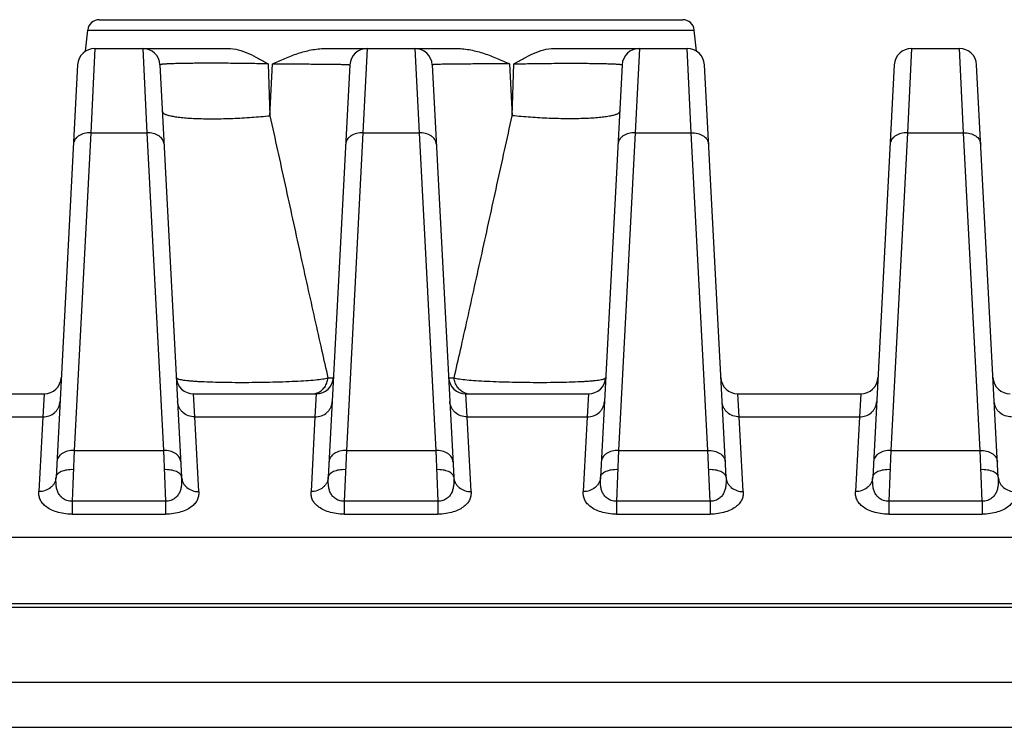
# Model space of a CAD drawing. Header units: millimetres. Extents: x 103 to 457, y -27 to 282.
# Tile 4 of 41: x 133 to 151, y 37 to 50. Entities that reach past the tile are written whole.
import ezdxf

# ---------------------------------------------------------------- set-up
doc = ezdxf.new("R2010")
doc.units = ezdxf.units.MM
doc.header["$LTSCALE"] = 23.1
doc.layers.add('00_COMPONENTS', color=7, linetype='CONTINUOUS')

msp = doc.modelspace()

# ---------------------------------------------------------------- linework, layer by layer
at = {"layer": '00_COMPONENTS'}
for p, q in [((134.817, 49.66), (144.957, 49.66)), ((134.58, 49.112), (134.619, 49.48)), ((134.619, 49.48), (145.156, 49.48)), ((145.195, 49.112), (145.156, 49.48)), ((134.742, 49.16), (134.67, 47.695)), ((134.742, 49.16), (137.053, 49.16)), ((135.573, 49.16), (135.645, 47.695)), ((138.741, 49.16), (141.034, 49.16)), ((139.472, 49.16), (139.4, 47.695)), ((140.303, 49.16), (140.375, 47.695)), ((142.722, 49.16), (145.033, 49.16)), ((144.202, 49.16), (144.13, 47.695)), ((145.105, 47.695), (145.033, 49.16)), ((148.932, 49.16), (148.86, 47.695)), ((148.932, 49.16), (149.763, 49.16)), ((149.835, 47.695), (149.763, 49.16)), ((134.442, 48.875), (134.067, 41.715)), ((135.872, 48.875), (136.248, 41.715)), ((137.753, 48.891), (137.784, 47.992)), ((137.784, 47.992), (137.828, 48.891)), ((139.172, 48.875), (138.797, 41.715)), ((140.602, 48.875), (140.978, 41.715)), ((141.947, 48.891), (141.991, 47.992)), ((141.991, 47.992), (142.021, 48.891)), ((143.902, 48.875), (143.527, 41.715)), ((145.708, 41.715), (145.332, 48.875)), ((148.632, 48.875), (148.257, 41.715)), ((150.438, 41.715), (150.062, 48.875)), ((134.67, 47.695), (134.381, 42.18)), ((134.67, 47.695), (135.645, 47.695)), ((135.645, 47.695), (135.934, 42.18)), ((139.4, 47.695), (139.111, 42.18)), ((139.4, 47.695), (140.375, 47.695)), ((140.375, 47.695), (140.664, 42.18)), ((144.13, 47.695), (143.841, 42.18)), ((144.13, 47.695), (145.105, 47.695)), ((145.394, 42.18), (145.105, 47.695)), ((148.86, 47.695), (148.571, 42.18)), ((148.86, 47.695), (149.835, 47.695)), ((150.124, 42.18), (149.835, 47.695)), ((131.726, 43.16), (133.858, 43.16)), ((133.858, 43.16), (133.836, 42.76)), ((136.478, 42.76), (136.456, 43.16)), ((136.456, 43.16), (138.588, 43.16)), ((138.588, 43.16), (138.566, 42.76)), ((141.208, 42.76), (141.186, 43.16)), ((141.186, 43.16), (143.318, 43.16)), ((143.318, 43.16), (143.296, 42.76)), ((145.938, 42.76), (145.916, 43.16)), ((145.916, 43.16), (148.048, 43.16)), ((148.048, 43.16), (148.026, 42.76)), ((131.748, 42.76), (133.836, 42.76)), ((133.836, 42.76), (133.768, 41.464)), ((136.547, 41.464), (136.478, 42.76)), ((136.478, 42.76), (138.566, 42.76)), ((138.566, 42.76), (138.498, 41.464)), ((141.277, 41.464), (141.208, 42.76)), ((141.208, 42.76), (143.296, 42.76)), ((143.296, 42.76), (143.228, 41.464)), ((146.007, 41.464), (145.938, 42.76)), ((145.938, 42.76), (148.026, 42.76)), ((148.026, 42.76), (147.958, 41.464)), ((134.381, 42.18), (134.344, 41.297)), ((134.381, 42.18), (135.934, 42.18)), ((135.934, 42.18), (135.971, 41.297)), ((139.111, 42.18), (139.074, 41.297)), ((139.111, 42.18), (140.664, 42.18)), ((140.664, 42.18), (140.701, 41.297)), ((143.841, 42.18), (143.804, 41.297)), ((143.841, 42.18), (145.394, 42.18)), ((145.431, 41.297), (145.394, 42.18)), ((148.571, 42.18), (148.534, 41.297)), ((148.571, 42.18), (150.124, 42.18)), ((150.161, 41.297), (150.124, 42.18)), ((134.344, 41.297), (134.344, 41.071)), ((135.971, 41.297), (134.344, 41.297)), ((135.971, 41.297), (135.971, 41.071)), ((139.074, 41.297), (139.074, 41.071)), ((140.701, 41.297), (139.074, 41.297)), ((140.701, 41.297), (140.701, 41.071)), ((143.804, 41.297), (143.804, 41.071)), ((145.431, 41.297), (143.804, 41.297)), ((145.431, 41.297), (145.431, 41.071)), ((148.534, 41.297), (148.534, 41.071)), ((150.161, 41.297), (148.534, 41.297)), ((150.161, 41.297), (150.161, 41.071)), ((134.344, 41.071), (135.971, 41.071)), ((139.074, 41.071), (140.701, 41.071)), ((143.804, 41.071), (145.431, 41.071)), ((148.534, 41.071), (150.161, 41.071)), ((126.734, 40.672), (176.69, 40.672)), ((176.689, 39.513), (126.782, 39.512)), ((176.643, 39.448), (126.782, 39.448)), ((125.884, 38.154), (177.54, 38.154)), ((129.712, 37.37), (173.712, 37.37))]:
    msp.add_line(p, q, dxfattribs=at)
for centre, radius, start, end in [((134.817, 49.46), 0.2, 90, 174), ((144.957, 49.46), 0.2, 6, 90), ((134.742, 48.86), 0.3, 90, 177), ((135.573, 48.86), 0.3, 3, 90), ((139.472, 48.86), 0.3, 90, 177), ((140.303, 48.86), 0.3, 3, 90), ((144.202, 48.86), 0.3, 90, 177), ((145.033, 48.86), 0.3, 3, 90), ((148.932, 48.86), 0.3, 90, 177), ((149.763, 48.86), 0.3, 3, 90), ((133.858, 43.46), 0.3, 270, 357), ((136.456, 43.46), 0.3, 183, 270), ((138.588, 43.46), 0.3, 270, 357), ((141.186, 43.46), 0.3, 183, 270), ((143.318, 43.46), 0.3, 270, 357), ((145.916, 43.46), 0.3, 183, 270), ((148.048, 43.46), 0.3, 270, 357), ((150.646, 43.46), 0.3, 183, 270), ((138.505, 43.436), 0.276, 270.0316, 283.525), ((138.504, 43.438), 0.278, 283.5537, 291.6154), ((141.271, 43.438), 0.278, 248.3846, 256.4464), ((141.27, 43.436), 0.276, 256.475, 269.9684)]:
    msp.add_arc(centre, radius, start, end, dxfattribs=at)
for points, knots in [([(137.053, 49.16), (137.114, 49.16), (137.237, 49.14), (137.414, 49.075), (137.585, 48.988), (137.697, 48.924), (137.753, 48.891)], [0, 0, 0, 0, 0.241173, 0.488514, 0.741847, 1, 1, 1, 1]), ([(137.828, 48.891), (137.899, 48.924), (138.044, 48.99), (138.267, 49.076), (138.499, 49.14), (138.66, 49.16), (138.741, 49.16)], [0, 0, 0, 0, 0.247359, 0.496809, 0.747826, 1, 1, 1, 1]), ([(141.034, 49.16), (141.115, 49.16), (141.275, 49.14), (141.507, 49.076), (141.731, 48.99), (141.875, 48.924), (141.947, 48.891)], [0, 0, 0, 0, 0.25218, 0.5032, 0.752646, 1, 1, 1, 1]), ([(142.021, 48.891), (142.078, 48.924), (142.19, 48.988), (142.361, 49.075), (142.537, 49.14), (142.661, 49.16), (142.722, 49.16)], [0, 0, 0, 0, 0.258153, 0.511487, 0.758828, 1, 1, 1, 1]), ([(137.753, 48.891), (137.647, 48.894), (137.429, 48.898), (137.156, 48.901), (136.936, 48.903), (136.776, 48.903), (136.623, 48.903), (136.479, 48.902), (136.346, 48.901), (136.227, 48.899), (136.123, 48.896), (136.047, 48.894), (135.995, 48.891), (135.963, 48.889), (135.936, 48.887), (135.914, 48.885), (135.896, 48.883), (135.885, 48.881), (135.878, 48.879), (135.875, 48.878), (135.872, 48.876), (135.872, 48.875)], [0, 0, 0, 0, 0.169777, 0.346824, 0.434657, 0.520179, 0.602036, 0.678937, 0.749679, 0.813175, 0.868471, 0.914761, 0.934322, 0.951402, 0.965947, 0.977915, 0.987275, 0.994017, 0.996414, 0.998177, 1, 1, 1, 1]), ([(137.828, 48.891), (137.923, 48.891), (138.107, 48.891), (138.33, 48.891), (138.495, 48.89), (138.607, 48.89), (138.71, 48.889), (138.804, 48.888), (138.888, 48.887), (138.961, 48.886), (139.024, 48.884), (139.07, 48.883), (139.1, 48.882), (139.119, 48.881), (139.135, 48.88), (139.148, 48.879), (139.158, 48.878), (139.166, 48.877), (139.17, 48.877), (139.172, 48.876), (139.172, 48.875), (139.172, 48.875)], [0, 0, 0, 0, 0.213563, 0.408823, 0.498247, 0.581546, 0.658272, 0.728018, 0.790415, 0.845137, 0.891901, 0.930471, 0.946621, 0.960656, 0.972558, 0.982315, 0.989919, 0.995368, 0.998675, 0.999552, 1, 1, 1, 1]), ([(141.947, 48.891), (141.851, 48.891), (141.668, 48.891), (141.444, 48.891), (141.279, 48.89), (141.167, 48.89), (141.064, 48.889), (140.971, 48.888), (140.887, 48.887), (140.813, 48.886), (140.751, 48.884), (140.705, 48.883), (140.674, 48.882), (140.656, 48.881), (140.64, 48.88), (140.626, 48.879), (140.616, 48.878), (140.609, 48.877), (140.605, 48.877), (140.603, 48.876), (140.602, 48.875), (140.602, 48.875)], [0, 0, 0, 0, 0.213563, 0.408823, 0.498247, 0.581545, 0.658272, 0.728018, 0.790415, 0.845137, 0.891901, 0.930471, 0.946621, 0.960656, 0.972558, 0.982315, 0.989919, 0.995368, 0.998675, 0.999552, 1, 1, 1, 1]), ([(142.021, 48.891), (142.128, 48.894), (142.346, 48.898), (142.618, 48.901), (142.838, 48.903), (142.999, 48.903), (143.152, 48.903), (143.296, 48.902), (143.429, 48.901), (143.548, 48.899), (143.651, 48.896), (143.727, 48.894), (143.779, 48.891), (143.811, 48.889), (143.839, 48.887), (143.861, 48.885), (143.879, 48.883), (143.89, 48.881), (143.897, 48.879), (143.9, 48.878), (143.903, 48.876), (143.902, 48.875)], [0, 0, 0, 0, 0.169777, 0.346824, 0.434657, 0.520179, 0.602036, 0.678937, 0.749679, 0.813175, 0.868471, 0.914762, 0.934322, 0.951402, 0.965947, 0.977915, 0.987275, 0.994017, 0.996414, 0.998177, 1, 1, 1, 1]), ([(135.915, 48.063), (135.915, 48.059), (135.918, 48.051), (135.926, 48.04), (135.94, 48.029), (135.959, 48.02), (135.982, 48.01), (136.01, 48.001), (136.042, 47.993), (136.094, 47.982), (136.171, 47.97), (136.274, 47.958), (136.392, 47.949), (136.524, 47.942), (136.666, 47.939), (136.872, 47.938), (137.14, 47.944), (137.463, 47.962), (137.678, 47.981), (137.784, 47.992)], [0, 0, 0, 0, 0.006012, 0.01309, 0.021908, 0.032806, 0.045937, 0.061365, 0.0791, 0.099119, 0.145814, 0.20092, 0.263704, 0.333292, 0.408686, 0.488793, 0.658402, 0.832201, 1, 1, 1, 1]), ([(137.784, 47.992), (137.871, 47.591), (138.045, 46.796), (138.262, 45.808), (138.433, 45.032), (138.558, 44.471), (138.676, 43.941), (138.754, 43.599), (138.791, 43.437)], [0, 0, 0, 0, 0.263892, 0.523426, 0.650476, 0.774444, 0.893047, 1, 1, 1, 1]), ([(140.984, 43.437), (141.021, 43.599), (141.098, 43.941), (141.217, 44.471), (141.341, 45.032), (141.513, 45.808), (141.73, 46.796), (141.904, 47.591), (141.991, 47.992)], [0, 0, 0, 0, 0.106954, 0.225557, 0.349525, 0.476574, 0.736109, 1, 1, 1, 1]), ([(143.86, 48.063), (143.86, 48.059), (143.857, 48.051), (143.848, 48.04), (143.835, 48.029), (143.816, 48.02), (143.793, 48.01), (143.765, 48.001), (143.732, 47.993), (143.68, 47.982), (143.604, 47.97), (143.501, 47.958), (143.382, 47.949), (143.251, 47.942), (143.109, 47.939), (142.903, 47.938), (142.635, 47.944), (142.312, 47.962), (142.097, 47.981), (141.991, 47.992)], [0, 0, 0, 0, 0.006012, 0.01309, 0.021908, 0.032806, 0.045937, 0.061365, 0.0791, 0.099119, 0.145814, 0.20092, 0.263704, 0.333292, 0.408686, 0.488793, 0.658402, 0.832201, 1, 1, 1, 1]), ([(134.67, 47.695), (134.632, 47.696), (134.559, 47.688), (134.476, 47.654), (134.424, 47.613), (134.395, 47.578), (134.376, 47.54), (134.371, 47.512), (134.37, 47.499)], [0, 0, 0, 0, 0.287326, 0.553273, 0.674987, 0.788795, 0.896201, 1, 1, 1, 1]), ([(135.944, 47.499), (135.944, 47.512), (135.938, 47.54), (135.919, 47.578), (135.891, 47.613), (135.839, 47.654), (135.755, 47.688), (135.682, 47.696), (135.645, 47.695)], [0, 0, 0, 0, 0.103799, 0.211205, 0.325013, 0.446727, 0.712674, 1, 1, 1, 1]), ([(139.4, 47.695), (139.362, 47.696), (139.289, 47.688), (139.206, 47.654), (139.154, 47.613), (139.125, 47.578), (139.106, 47.54), (139.101, 47.512), (139.1, 47.499)], [0, 0, 0, 0, 0.287326, 0.553273, 0.674987, 0.788795, 0.896201, 1, 1, 1, 1]), ([(140.674, 47.499), (140.674, 47.512), (140.668, 47.54), (140.649, 47.578), (140.621, 47.613), (140.569, 47.654), (140.485, 47.688), (140.412, 47.696), (140.375, 47.695)], [0, 0, 0, 0, 0.103799, 0.211205, 0.325013, 0.446727, 0.712674, 1, 1, 1, 1]), ([(144.13, 47.695), (144.092, 47.696), (144.019, 47.688), (143.936, 47.654), (143.884, 47.613), (143.855, 47.578), (143.836, 47.54), (143.831, 47.512), (143.83, 47.499)], [0, 0, 0, 0, 0.287326, 0.553273, 0.674987, 0.788795, 0.896201, 1, 1, 1, 1]), ([(145.105, 47.695), (145.142, 47.696), (145.215, 47.688), (145.299, 47.654), (145.351, 47.613), (145.379, 47.578), (145.398, 47.54), (145.404, 47.512), (145.404, 47.499)], [0, 0, 0, 0, 0.287326, 0.553273, 0.674987, 0.788795, 0.896201, 1, 1, 1, 1]), ([(148.86, 47.695), (148.822, 47.696), (148.749, 47.688), (148.666, 47.654), (148.614, 47.613), (148.585, 47.578), (148.566, 47.54), (148.561, 47.512), (148.56, 47.499)], [0, 0, 0, 0, 0.287326, 0.553273, 0.674987, 0.788795, 0.896201, 1, 1, 1, 1]), ([(149.835, 47.695), (149.872, 47.696), (149.945, 47.688), (150.029, 47.654), (150.081, 47.613), (150.109, 47.578), (150.128, 47.54), (150.134, 47.512), (150.134, 47.499)], [0, 0, 0, 0, 0.287326, 0.553273, 0.674987, 0.788795, 0.896201, 1, 1, 1, 1]), ([(136.157, 43.444), (136.157, 43.442), (136.158, 43.438), (136.163, 43.433), (136.169, 43.429), (136.178, 43.424), (136.19, 43.42), (136.21, 43.414), (136.241, 43.407), (136.285, 43.4), (136.34, 43.393), (136.403, 43.387), (136.475, 43.382), (136.556, 43.377), (136.678, 43.371), (136.847, 43.366), (137.065, 43.362), (137.297, 43.36), (137.537, 43.362), (137.775, 43.366), (138.003, 43.372), (138.215, 43.38), (138.403, 43.391), (138.562, 43.403), (138.675, 43.416), (138.747, 43.427), (138.777, 43.433), (138.791, 43.437)], [0, 0, 0, 0, 0.002005, 0.004376, 0.007375, 0.011132, 0.015715, 0.021159, 0.034689, 0.051776, 0.072386, 0.096434, 0.123791, 0.154291, 0.187727, 0.262408, 0.345515, 0.434287, 0.525666, 0.616485, 0.703653, 0.78433, 0.856051, 0.916812, 0.965109, 0.984267, 1, 1, 1, 1]), ([(138.606, 43.179), (138.632, 43.189), (138.68, 43.217), (138.738, 43.278), (138.777, 43.353), (138.789, 43.408), (138.791, 43.437)], [0, 0, 0, 0, 0.24577, 0.494537, 0.746263, 1, 1, 1, 1]), ([(138.791, 43.437), (138.798, 43.437), (138.812, 43.437), (138.832, 43.438), (138.849, 43.439), (138.862, 43.44), (138.873, 43.441), (138.881, 43.442), (138.885, 43.443), (138.887, 43.443), (138.888, 43.444), (138.888, 43.444)], [0, 0, 0, 0, 0.231302, 0.432533, 0.603387, 0.743675, 0.853265, 0.932113, 0.980364, 0.993355, 1, 1, 1, 1]), ([(140.887, 43.444), (140.887, 43.444), (140.887, 43.443), (140.889, 43.443), (140.894, 43.442), (140.902, 43.441), (140.912, 43.44), (140.926, 43.439), (140.943, 43.438), (140.962, 43.437), (140.976, 43.437), (140.984, 43.437)], [0, 0, 0, 0, 0.006645, 0.019636, 0.067886, 0.146731, 0.25632, 0.396607, 0.567463, 0.768697, 1, 1, 1, 1]), ([(140.984, 43.437), (140.997, 43.433), (141.028, 43.427), (141.1, 43.416), (141.213, 43.403), (141.372, 43.391), (141.56, 43.38), (141.772, 43.372), (142, 43.366), (142.238, 43.362), (142.477, 43.36), (142.71, 43.362), (142.928, 43.366), (143.097, 43.371), (143.219, 43.377), (143.3, 43.382), (143.372, 43.387), (143.435, 43.393), (143.489, 43.4), (143.534, 43.407), (143.565, 43.414), (143.585, 43.42), (143.597, 43.424), (143.606, 43.429), (143.612, 43.433), (143.616, 43.438), (143.618, 43.442), (143.618, 43.444)], [0, 0, 0, 0, 0.015733, 0.034889, 0.083186, 0.143946, 0.215666, 0.296342, 0.38351, 0.474329, 0.565708, 0.65448, 0.737588, 0.812271, 0.845707, 0.876206, 0.903564, 0.927613, 0.948223, 0.965309, 0.97884, 0.984285, 0.988868, 0.992625, 0.995623, 0.997995, 1, 1, 1, 1]), ([(141.168, 43.179), (141.143, 43.189), (141.095, 43.217), (141.037, 43.278), (140.998, 43.353), (140.986, 43.408), (140.984, 43.437)], [0, 0, 0, 0, 0.24577, 0.494538, 0.746263, 1, 1, 1, 1]), ([(133.836, 42.76), (133.874, 42.76), (133.95, 42.773), (134.032, 42.822), (134.082, 42.877), (134.111, 42.924), (134.13, 42.976), (134.135, 43.012), (134.136, 43.03)], [0, 0, 0, 0, 0.255134, 0.506805, 0.63145, 0.755005, 0.877725, 1, 1, 1, 1]), ([(136.478, 42.76), (136.44, 42.76), (136.365, 42.773), (136.283, 42.822), (136.233, 42.877), (136.204, 42.924), (136.185, 42.976), (136.18, 43.012), (136.179, 43.03)], [0, 0, 0, 0, 0.255134, 0.506805, 0.63145, 0.755005, 0.877725, 1, 1, 1, 1]), ([(138.566, 42.76), (138.604, 42.76), (138.68, 42.773), (138.762, 42.822), (138.812, 42.877), (138.841, 42.924), (138.86, 42.976), (138.865, 43.012), (138.866, 43.03)], [0, 0, 0, 0, 0.255134, 0.506805, 0.63145, 0.755005, 0.877725, 1, 1, 1, 1]), ([(141.208, 42.76), (141.17, 42.76), (141.095, 42.773), (141.013, 42.822), (140.963, 42.877), (140.934, 42.924), (140.915, 42.976), (140.91, 43.012), (140.909, 43.03)], [0, 0, 0, 0, 0.255134, 0.506805, 0.63145, 0.755005, 0.877725, 1, 1, 1, 1]), ([(143.296, 42.76), (143.334, 42.76), (143.41, 42.773), (143.492, 42.822), (143.542, 42.877), (143.571, 42.924), (143.59, 42.976), (143.595, 43.012), (143.596, 43.03)], [0, 0, 0, 0, 0.255134, 0.506805, 0.63145, 0.755005, 0.877725, 1, 1, 1, 1]), ([(145.938, 42.76), (145.9, 42.76), (145.825, 42.773), (145.743, 42.822), (145.693, 42.877), (145.664, 42.924), (145.645, 42.976), (145.64, 43.012), (145.639, 43.03)], [0, 0, 0, 0, 0.255134, 0.506805, 0.63145, 0.755005, 0.877725, 1, 1, 1, 1]), ([(148.026, 42.76), (148.064, 42.76), (148.14, 42.773), (148.222, 42.822), (148.272, 42.877), (148.301, 42.924), (148.32, 42.976), (148.325, 43.012), (148.326, 43.03)], [0, 0, 0, 0, 0.255134, 0.506805, 0.63145, 0.755005, 0.877725, 1, 1, 1, 1]), ([(150.668, 42.76), (150.63, 42.76), (150.555, 42.773), (150.473, 42.822), (150.423, 42.877), (150.394, 42.924), (150.375, 42.976), (150.37, 43.012), (150.369, 43.03)], [0, 0, 0, 0, 0.255134, 0.506805, 0.63145, 0.755005, 0.877725, 1, 1, 1, 1]), ([(134.381, 42.18), (134.343, 42.181), (134.27, 42.173), (134.187, 42.139), (134.135, 42.098), (134.106, 42.063), (134.087, 42.024), (134.082, 41.997), (134.081, 41.983)], [0, 0, 0, 0, 0.287326, 0.553273, 0.674987, 0.788795, 0.896201, 1, 1, 1, 1]), ([(136.233, 41.983), (136.233, 41.997), (136.227, 42.024), (136.209, 42.063), (136.18, 42.098), (136.128, 42.139), (136.044, 42.173), (135.971, 42.181), (135.934, 42.18)], [0, 0, 0, 0, 0.103799, 0.211205, 0.325013, 0.446727, 0.712674, 1, 1, 1, 1]), ([(139.111, 42.18), (139.073, 42.181), (139, 42.173), (138.917, 42.139), (138.865, 42.098), (138.836, 42.063), (138.817, 42.024), (138.812, 41.997), (138.811, 41.983)], [0, 0, 0, 0, 0.287326, 0.553273, 0.674987, 0.788795, 0.896201, 1, 1, 1, 1]), ([(140.963, 41.983), (140.963, 41.997), (140.957, 42.024), (140.939, 42.063), (140.91, 42.098), (140.858, 42.139), (140.774, 42.173), (140.701, 42.181), (140.664, 42.18)], [0, 0, 0, 0, 0.103799, 0.211205, 0.325013, 0.446727, 0.712674, 1, 1, 1, 1]), ([(143.841, 42.18), (143.803, 42.181), (143.73, 42.173), (143.647, 42.139), (143.595, 42.098), (143.566, 42.063), (143.547, 42.024), (143.542, 41.997), (143.541, 41.983)], [0, 0, 0, 0, 0.287326, 0.553273, 0.674987, 0.788795, 0.896201, 1, 1, 1, 1]), ([(145.394, 42.18), (145.431, 42.181), (145.504, 42.173), (145.588, 42.139), (145.64, 42.098), (145.669, 42.063), (145.687, 42.024), (145.693, 41.997), (145.693, 41.983)], [0, 0, 0, 0, 0.287326, 0.553273, 0.674987, 0.788795, 0.896201, 1, 1, 1, 1]), ([(148.571, 42.18), (148.533, 42.181), (148.46, 42.173), (148.377, 42.139), (148.325, 42.098), (148.296, 42.063), (148.277, 42.024), (148.272, 41.997), (148.271, 41.983)], [0, 0, 0, 0, 0.287326, 0.553273, 0.674987, 0.788795, 0.896201, 1, 1, 1, 1]), ([(150.124, 42.18), (150.161, 42.181), (150.234, 42.173), (150.318, 42.139), (150.37, 42.098), (150.399, 42.063), (150.417, 42.024), (150.423, 41.997), (150.423, 41.983)], [0, 0, 0, 0, 0.287326, 0.553273, 0.674987, 0.788795, 0.896201, 1, 1, 1, 1]), ([(134.367, 41.844), (134.329, 41.846), (134.274, 41.843), (134.204, 41.828), (134.159, 41.813), (134.121, 41.794), (134.092, 41.77), (134.073, 41.744), (134.068, 41.724), (134.067, 41.715)], [0, 0, 0, 0, 0.321465, 0.470258, 0.605952, 0.726085, 0.829921, 0.91937, 1, 1, 1, 1]), ([(136.248, 41.715), (136.247, 41.724), (136.242, 41.744), (136.222, 41.77), (136.194, 41.794), (136.156, 41.813), (136.111, 41.828), (136.041, 41.843), (135.986, 41.846), (135.948, 41.844)], [0, 0, 0, 0, 0.080629, 0.170079, 0.273914, 0.394047, 0.529742, 0.678535, 1, 1, 1, 1]), ([(139.097, 41.844), (139.059, 41.846), (139.004, 41.843), (138.934, 41.828), (138.889, 41.813), (138.851, 41.794), (138.822, 41.77), (138.803, 41.744), (138.798, 41.724), (138.797, 41.715)], [0, 0, 0, 0, 0.321465, 0.470258, 0.605952, 0.726085, 0.829921, 0.91937, 1, 1, 1, 1]), ([(140.978, 41.715), (140.977, 41.724), (140.972, 41.744), (140.952, 41.77), (140.924, 41.794), (140.886, 41.813), (140.841, 41.828), (140.771, 41.843), (140.716, 41.846), (140.678, 41.844)], [0, 0, 0, 0, 0.080629, 0.170079, 0.273914, 0.394047, 0.529742, 0.678535, 1, 1, 1, 1]), ([(143.827, 41.844), (143.789, 41.846), (143.734, 41.843), (143.664, 41.828), (143.619, 41.813), (143.581, 41.794), (143.552, 41.77), (143.533, 41.744), (143.528, 41.724), (143.527, 41.715)], [0, 0, 0, 0, 0.321465, 0.470258, 0.605952, 0.726085, 0.829921, 0.91937, 1, 1, 1, 1]), ([(145.708, 41.715), (145.707, 41.724), (145.702, 41.744), (145.682, 41.77), (145.654, 41.794), (145.616, 41.813), (145.571, 41.828), (145.501, 41.843), (145.446, 41.846), (145.408, 41.844)], [0, 0, 0, 0, 0.08063, 0.170079, 0.273915, 0.394048, 0.529743, 0.678535, 1, 1, 1, 1]), ([(148.557, 41.844), (148.519, 41.846), (148.464, 41.843), (148.394, 41.828), (148.349, 41.813), (148.311, 41.794), (148.282, 41.77), (148.263, 41.744), (148.258, 41.724), (148.257, 41.715)], [0, 0, 0, 0, 0.321465, 0.470258, 0.605952, 0.726085, 0.829921, 0.91937, 1, 1, 1, 1]), ([(150.438, 41.715), (150.437, 41.724), (150.432, 41.744), (150.412, 41.77), (150.384, 41.794), (150.346, 41.813), (150.301, 41.828), (150.231, 41.843), (150.176, 41.846), (150.138, 41.844)], [0, 0, 0, 0, 0.08063, 0.170079, 0.273915, 0.394048, 0.529743, 0.678535, 1, 1, 1, 1]), ([(134.067, 41.715), (134.066, 41.698), (134.061, 41.664), (134.042, 41.616), (134.013, 41.572), (133.962, 41.52), (133.88, 41.475), (133.805, 41.463), (133.768, 41.464)], [0, 0, 0, 0, 0.118128, 0.23735, 0.358588, 0.48243, 0.737235, 1, 1, 1, 1]), ([(134.344, 41.297), (134.314, 41.296), (134.255, 41.303), (134.181, 41.342), (134.128, 41.396), (134.095, 41.458), (134.076, 41.522), (134.064, 41.608), (134.065, 41.672), (134.067, 41.715)], [0, 0, 0, 0, 0.157675, 0.301083, 0.429545, 0.549117, 0.664513, 0.777913, 1, 1, 1, 1]), ([(136.248, 41.715), (136.25, 41.672), (136.25, 41.608), (136.238, 41.522), (136.219, 41.458), (136.186, 41.396), (136.134, 41.342), (136.059, 41.303), (136.001, 41.296), (135.971, 41.297)], [0, 0, 0, 0, 0.222088, 0.335487, 0.450883, 0.570455, 0.698918, 0.842326, 1, 1, 1, 1]), ([(136.248, 41.715), (136.248, 41.698), (136.254, 41.664), (136.273, 41.616), (136.302, 41.572), (136.352, 41.52), (136.435, 41.475), (136.509, 41.463), (136.547, 41.464)], [0, 0, 0, 0, 0.118129, 0.237351, 0.358589, 0.482431, 0.737235, 1, 1, 1, 1]), ([(138.797, 41.715), (138.796, 41.698), (138.791, 41.664), (138.772, 41.616), (138.743, 41.572), (138.692, 41.52), (138.61, 41.475), (138.535, 41.463), (138.498, 41.464)], [0, 0, 0, 0, 0.118128, 0.23735, 0.358588, 0.48243, 0.737235, 1, 1, 1, 1]), ([(139.074, 41.297), (139.044, 41.296), (138.985, 41.303), (138.911, 41.342), (138.858, 41.396), (138.825, 41.458), (138.806, 41.522), (138.794, 41.608), (138.795, 41.672), (138.797, 41.715)], [0, 0, 0, 0, 0.157675, 0.301083, 0.429545, 0.549117, 0.664513, 0.777913, 1, 1, 1, 1]), ([(140.978, 41.715), (140.98, 41.672), (140.98, 41.608), (140.968, 41.522), (140.949, 41.458), (140.916, 41.396), (140.864, 41.342), (140.789, 41.303), (140.731, 41.296), (140.701, 41.297)], [0, 0, 0, 0, 0.222088, 0.335487, 0.450883, 0.570455, 0.698918, 0.842326, 1, 1, 1, 1]), ([(140.978, 41.715), (140.978, 41.698), (140.984, 41.664), (141.003, 41.616), (141.032, 41.572), (141.082, 41.52), (141.165, 41.475), (141.239, 41.463), (141.277, 41.464)], [0, 0, 0, 0, 0.118129, 0.237351, 0.358589, 0.482431, 0.737235, 1, 1, 1, 1]), ([(143.527, 41.715), (143.526, 41.698), (143.521, 41.664), (143.502, 41.616), (143.473, 41.572), (143.422, 41.52), (143.34, 41.475), (143.265, 41.463), (143.228, 41.464)], [0, 0, 0, 0, 0.118128, 0.23735, 0.358588, 0.48243, 0.737235, 1, 1, 1, 1]), ([(143.804, 41.297), (143.774, 41.296), (143.715, 41.303), (143.641, 41.342), (143.588, 41.396), (143.555, 41.458), (143.536, 41.522), (143.524, 41.608), (143.525, 41.672), (143.527, 41.715)], [0, 0, 0, 0, 0.157675, 0.301083, 0.429545, 0.549117, 0.664513, 0.777913, 1, 1, 1, 1]), ([(145.708, 41.715), (145.71, 41.672), (145.71, 41.608), (145.698, 41.522), (145.679, 41.458), (145.646, 41.396), (145.594, 41.342), (145.519, 41.303), (145.461, 41.296), (145.431, 41.297)], [0, 0, 0, 0, 0.222088, 0.335487, 0.450882, 0.570456, 0.698917, 0.842326, 1, 1, 1, 1]), ([(145.708, 41.715), (145.708, 41.698), (145.714, 41.664), (145.733, 41.616), (145.762, 41.572), (145.812, 41.52), (145.895, 41.475), (145.969, 41.463), (146.007, 41.464)], [0, 0, 0, 0, 0.118129, 0.237351, 0.358589, 0.482431, 0.737235, 1, 1, 1, 1]), ([(148.257, 41.715), (148.256, 41.698), (148.251, 41.664), (148.232, 41.616), (148.203, 41.572), (148.152, 41.52), (148.07, 41.475), (147.995, 41.463), (147.958, 41.464)], [0, 0, 0, 0, 0.118128, 0.23735, 0.358588, 0.48243, 0.737235, 1, 1, 1, 1]), ([(148.534, 41.297), (148.504, 41.296), (148.445, 41.303), (148.371, 41.342), (148.318, 41.396), (148.285, 41.458), (148.266, 41.522), (148.254, 41.608), (148.255, 41.672), (148.257, 41.715)], [0, 0, 0, 0, 0.157675, 0.301083, 0.429545, 0.549117, 0.664513, 0.777913, 1, 1, 1, 1]), ([(150.438, 41.715), (150.44, 41.672), (150.44, 41.608), (150.428, 41.522), (150.409, 41.458), (150.376, 41.396), (150.324, 41.342), (150.249, 41.303), (150.191, 41.296), (150.161, 41.297)], [0, 0, 0, 0, 0.222088, 0.335488, 0.450882, 0.570456, 0.698917, 0.842326, 1, 1, 1, 1]), ([(150.438, 41.715), (150.438, 41.698), (150.444, 41.664), (150.463, 41.616), (150.492, 41.572), (150.542, 41.52), (150.625, 41.475), (150.699, 41.463), (150.737, 41.464)], [0, 0, 0, 0, 0.118129, 0.237351, 0.358589, 0.482431, 0.737235, 1, 1, 1, 1]), ([(134.344, 41.071), (134.297, 41.071), (134.207, 41.077), (134.08, 41.105), (133.972, 41.148), (133.886, 41.202), (133.824, 41.264), (133.786, 41.33), (133.768, 41.398), (133.766, 41.442), (133.768, 41.464)], [0, 0, 0, 0, 0.178887, 0.347091, 0.496924, 0.625568, 0.734882, 0.829886, 0.916611, 1, 1, 1, 1]), ([(136.547, 41.464), (136.548, 41.442), (136.547, 41.398), (136.529, 41.33), (136.491, 41.264), (136.429, 41.202), (136.343, 41.148), (136.234, 41.105), (136.108, 41.077), (136.017, 41.071), (135.971, 41.071)], [0, 0, 0, 0, 0.083389, 0.170114, 0.265118, 0.374432, 0.503076, 0.652909, 0.821113, 1, 1, 1, 1]), ([(139.074, 41.071), (139.027, 41.071), (138.937, 41.077), (138.81, 41.105), (138.702, 41.148), (138.616, 41.202), (138.554, 41.264), (138.516, 41.33), (138.498, 41.398), (138.496, 41.442), (138.498, 41.464)], [0, 0, 0, 0, 0.178887, 0.347091, 0.496924, 0.625568, 0.734882, 0.829886, 0.916611, 1, 1, 1, 1]), ([(141.277, 41.464), (141.278, 41.442), (141.277, 41.398), (141.259, 41.33), (141.221, 41.264), (141.159, 41.202), (141.073, 41.148), (140.964, 41.105), (140.838, 41.077), (140.747, 41.071), (140.701, 41.071)], [0, 0, 0, 0, 0.083389, 0.170114, 0.265118, 0.374432, 0.503076, 0.652909, 0.821113, 1, 1, 1, 1]), ([(143.804, 41.071), (143.757, 41.071), (143.667, 41.077), (143.54, 41.105), (143.432, 41.148), (143.346, 41.202), (143.284, 41.264), (143.246, 41.33), (143.228, 41.398), (143.226, 41.442), (143.228, 41.464)], [0, 0, 0, 0, 0.178887, 0.347091, 0.496924, 0.625568, 0.734882, 0.829886, 0.916611, 1, 1, 1, 1]), ([(146.007, 41.464), (146.008, 41.442), (146.007, 41.398), (145.989, 41.33), (145.951, 41.264), (145.889, 41.202), (145.803, 41.148), (145.694, 41.105), (145.568, 41.077), (145.477, 41.071), (145.431, 41.071)], [0, 0, 0, 0, 0.083389, 0.170114, 0.265118, 0.374432, 0.503076, 0.652909, 0.821113, 1, 1, 1, 1]), ([(148.534, 41.071), (148.487, 41.071), (148.397, 41.077), (148.27, 41.105), (148.162, 41.148), (148.076, 41.202), (148.014, 41.264), (147.976, 41.33), (147.958, 41.398), (147.956, 41.442), (147.958, 41.464)], [0, 0, 0, 0, 0.178887, 0.347091, 0.496924, 0.625568, 0.734882, 0.829886, 0.916611, 1, 1, 1, 1]), ([(150.737, 41.464), (150.738, 41.442), (150.737, 41.398), (150.719, 41.33), (150.681, 41.264), (150.619, 41.202), (150.533, 41.148), (150.424, 41.105), (150.298, 41.077), (150.207, 41.071), (150.161, 41.071)], [0, 0, 0, 0, 0.083389, 0.170115, 0.265118, 0.374433, 0.503076, 0.65291, 0.821114, 1, 1, 1, 1])]:
    msp.add_open_spline(points, degree=3, knots=knots, dxfattribs=at)

doc.saveas('drawing.dxf')
